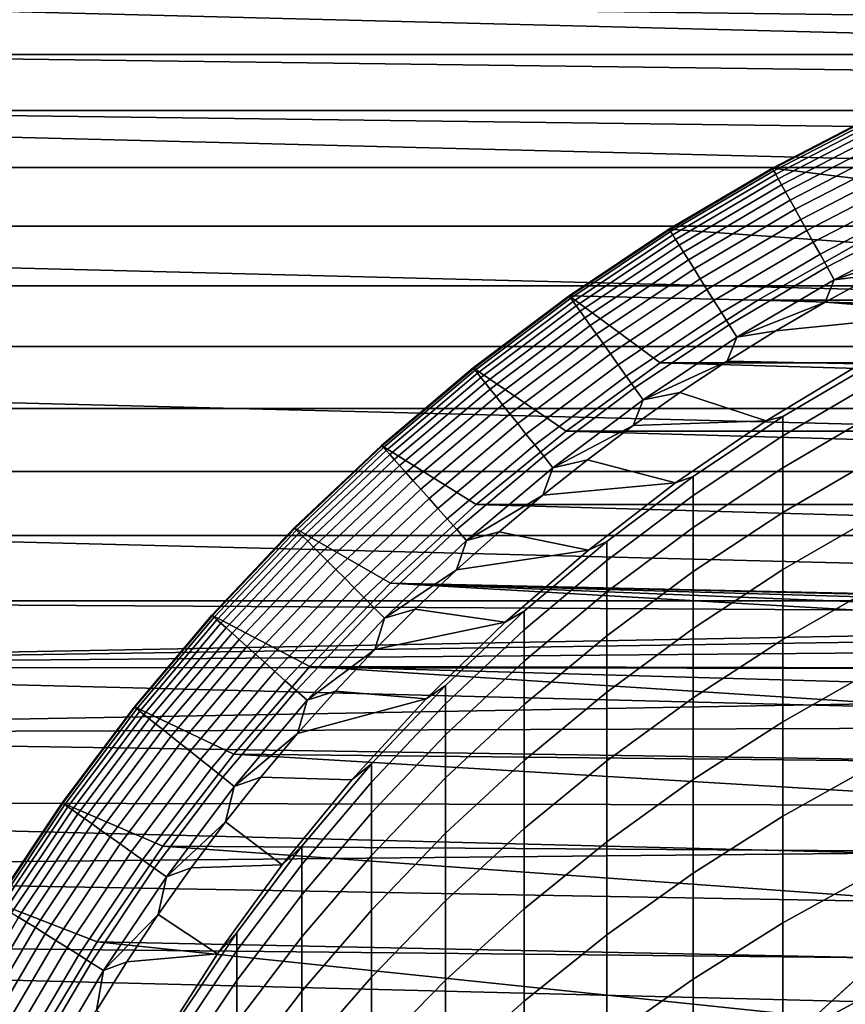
# Model space of a CAD drawing. Header units: metres. Extents: x -22 to 95, y -240 to 22.
# Tile 66 of 180: x -12.53 to -6.74, y 7.27 to 14.17. Entities that reach past the tile are written whole.
import ezdxf

# ---------------------------------------------------------------- set-up
doc = ezdxf.new("R2010")
doc.units = ezdxf.units.M
doc.layers.add('solid_10_151_013_XXX', color=7, linetype='CONTINUOUS')

msp = doc.modelspace()

# ---------------------------------------------------------------- linework, layer by layer
at = {"layer": 'solid_10_151_013_XXX'}
for points in [[(-16.692745, 14.330121), (17.396868, 13.466588), (18.056828, 12.567835), (-17.396868, 13.466588)], [(-16.692745, 14.330121), (16.692745, 14.330121), (17.396868, 13.466588)], [(15.045244, 13.924459, 135), (-14.681967, 14.306983, 135), (-15.045427, 13.924261, 135)], [(15.045244, 13.924459, 135), (14.681778, 14.307177, 135), (-14.681967, 14.306983, 135)], [(15.398867, 13.532361, 135), (-15.045427, 13.924261, 135), (-15.399045, 13.532158, 135)], [(15.398867, 13.532361, 135), (15.045244, 13.924459, 135), (-15.045427, 13.924261, 135)], [(15.742154, 13.131433, 135), (-15.399045, 13.532158, 135), (-15.742327, 13.131226, 135)], [(15.742154, 13.131433, 135), (15.398867, 13.532361, 135), (-15.399045, 13.532158, 135)], [(-17.396868, 13.466588), (18.056828, 12.567835), (18.670359, 11.636906), (-18.056828, 12.567835)], [(-7.255782, 13.128352, 136.199997), (-6.508255, 13.514534, 136.199997), (-6.50832, 13.514494, 135.199997), (-7.25586, 13.128307, 135.199997)], [(-5.91964, 12.962264, 135.199997), (-7.25586, 13.128307, 135.199997), (-6.50832, 13.514494, 135.199997), (-5.169993, 13.27907, 135.199997)], [(-7.253202, 13.12368, 136.303177), (-6.50594, 13.509725, 136.303177), (-6.508255, 13.514534, 136.199997), (-7.255782, 13.128352, 136.199997)], [(-7.245339, 13.109453, 136.406677), (-6.498888, 13.495079, 136.406677), (-6.50594, 13.509725, 136.303177), (-7.253202, 13.12368, 136.303177)], [(-7.23228, 13.085826, 136.507919), (-6.487175, 13.470757, 136.507919), (-6.498888, 13.495079, 136.406677), (-7.245339, 13.109453, 136.406677)], [(-7.21417, 13.053057, 136.605774), (-6.47093, 13.437023, 136.605774), (-6.487175, 13.470757, 136.507919), (-7.23228, 13.085826, 136.507919)], [(-7.191205, 13.011506, 136.699188), (-6.450331, 13.39425, 136.699188), (-6.47093, 13.437023, 136.605774), (-7.21417, 13.053057, 136.605774)], [(-7.163639, 12.961629, 136.787109), (-6.425605, 13.342907, 136.787109), (-6.450331, 13.39425, 136.699188), (-7.191205, 13.011506, 136.699188)], [(-7.131775, 12.903975, 136.868591), (-6.397024, 13.283556, 136.868591), (-6.425605, 13.342907, 136.787109), (-7.163639, 12.961629, 136.787109)], [(-7.095961, 12.839175, 136.942719), (-6.3649, 13.21685, 136.942719), (-6.397024, 13.283556, 136.868591), (-7.131775, 12.903975, 136.868591)], [(-7.056592, 12.767942, 137.008713), (-6.329587, 13.143522, 137.008713), (-6.3649, 13.21685, 136.942719), (-7.095961, 12.839175, 136.942719)], [(15.742154, 13.131433, 135), (-15.742327, 13.131226, 135), (-16.075281, 12.721446, 135), (16.075113, 12.721658, 135)], [(-7.98048, 12.700864, 136.199997), (-7.255782, 13.128352, 136.199997), (-7.25586, 13.128307, 135.199997), (-7.980422, 12.700899, 135.199997)], [(-7.977642, 12.696344, 136.303177), (-7.253202, 13.12368, 136.303177), (-7.255782, 13.128352, 136.199997), (-7.98048, 12.700864, 136.199997)], [(-6.650169, 12.603078, 135.199997), (-7.980422, 12.700899, 135.199997), (-7.25586, 13.128307, 135.199997), (-5.91964, 12.962264, 135.199997)], [(-7.968994, 12.682581, 136.406677), (-7.245339, 13.109453, 136.406677), (-7.253202, 13.12368, 136.303177), (-7.977642, 12.696344, 136.303177)], [(-7.014099, 12.691057, 137.065811), (-6.291471, 13.064375, 137.065811), (-6.329587, 13.143522, 137.008713), (-7.056592, 12.767942, 137.008713)], [(-7.954631, 12.659722, 136.507919), (-7.23228, 13.085826, 136.507919), (-7.245339, 13.109453, 136.406677), (-7.968994, 12.682581, 136.406677)], [(-7.934711, 12.62802, 136.605774), (-7.21417, 13.053057, 136.605774), (-7.23228, 13.085826, 136.507919), (-7.954631, 12.659722, 136.507919)], [(-7.909453, 12.587822, 136.699188), (-7.191205, 13.011506, 136.699188), (-7.21417, 13.053057, 136.605774), (-7.934711, 12.62802, 136.605774)], [(-6.968949, 12.609365, 137.113419), (-6.250973, 12.98028, 137.113419), (-6.291471, 13.064375, 137.065811), (-7.014099, 12.691057, 137.065811)], [(-7.879134, 12.53957, 136.787109), (-7.163639, 12.961629, 136.787109), (-7.191205, 13.011506, 136.699188), (-7.909453, 12.587822, 136.699188)], [(-6.921638, 12.523761, 137.150986), (-6.208536, 12.892159, 137.150986), (-6.250973, 12.98028, 137.113419), (-6.968949, 12.609365, 137.113419)], [(-7.844087, 12.483792, 136.868591), (-7.131775, 12.903975, 136.868591), (-7.163639, 12.961629, 136.787109), (-7.879134, 12.53957, 136.787109)], [(-7.804697, 12.421103, 136.942719), (-7.095961, 12.839175, 136.942719), (-7.131775, 12.903975, 136.868591), (-7.844087, 12.483792, 136.868591)], [(-7.761395, 12.352189, 137.008713), (-7.056592, 12.767942, 137.008713), (-7.095961, 12.839175, 136.942719), (-7.804697, 12.421103, 136.942719)], [(-6.872685, 12.435186, 137.178131), (-6.164626, 12.800979, 137.178131), (-6.208536, 12.892159, 137.150986), (-6.921638, 12.523761, 137.150986)], [(-7.714658, 12.277808, 137.065811), (-7.014099, 12.691057, 137.065811), (-7.056592, 12.767942, 137.008713), (-7.761395, 12.352189, 137.008713)], [(-6.822627, 12.344614, 137.194519), (-6.119726, 12.707741, 137.194519), (-6.164626, 12.800979, 137.178131), (-6.872685, 12.435186, 137.178131)], [(16.075113, 12.721658, 135), (-16.075281, 12.721446, 135), (-16.397478, 12.30336, 135), (16.397316, 12.303576, 135)], [(-8.680068, 12.233414, 136.199997), (-7.98048, 12.700864, 136.199997), (-7.980422, 12.700899, 135.199997), (-8.680174, 12.233327, 135.199997)], [(-7.358618, 12.203005, 135.199997), (-8.680174, 12.233327, 135.199997), (-7.980422, 12.700899, 135.199997), (-6.650169, 12.603078, 135.199997)], [(-8.676981, 12.22906, 136.303177), (-7.977642, 12.696344, 136.303177), (-7.98048, 12.700864, 136.199997), (-8.680068, 12.233414, 136.199997)], [(-6.822627, 12.344614, 137.194519), (-6.179321, 12.562482, 137.199997), (-6.119726, 12.707741, 137.194519)], [(-8.667575, 12.215803, 136.406677), (-7.968994, 12.682581, 136.406677), (-7.977642, 12.696344, 136.303177), (-8.676981, 12.22906, 136.303177)], [(-8.651953, 12.193787, 136.507919), (-7.954631, 12.659722, 136.507919), (-7.968994, 12.682581, 136.406677), (-8.667575, 12.215803, 136.406677)], [(-8.630287, 12.163251, 136.605774), (-7.934711, 12.62802, 136.605774), (-7.954631, 12.659722, 136.507919), (-8.651953, 12.193787, 136.507919)], [(-7.664999, 12.198775, 137.113419), (-6.968949, 12.609365, 137.113419), (-7.014099, 12.691057, 137.065811), (-7.714658, 12.277808, 137.065811)], [(-18.056828, 12.567835), (18.670359, 11.636906), (19.235554, 10.676782), (-18.670359, 11.636906)], [(-8.602815, 12.124533, 136.699188), (-7.909453, 12.587822, 136.699188), (-7.934711, 12.62802, 136.605774), (-8.630287, 12.163251, 136.605774)], [(-8.569838, 12.078056, 136.787109), (-7.879134, 12.53957, 136.787109), (-7.909453, 12.587822, 136.699188), (-8.602815, 12.124533, 136.699188)], [(-7.612962, 12.115959, 137.150986), (-6.921638, 12.523761, 137.150986), (-6.968949, 12.609365, 137.113419), (-7.664999, 12.198775, 137.113419)], [(-6.650169, 12.603078, 136), (-7.358618, 12.203005, 136), (-7.358618, 12.203005, 135.199997), (-6.650169, 12.603078, 135.199997)], [(-7.358618, 12.203005, 136), (-6.650169, 12.603078, 136), (7.358618, 12.203005, 136)], [(-6.822627, 12.344614, 137.194519), (-6.535751, 12.380786, 137.199997), (-6.179321, 12.562482, 137.199997)], [(-8.531718, 12.024332, 136.868591), (-7.844087, 12.483792, 136.868591), (-7.879134, 12.53957, 136.787109), (-8.569838, 12.078056, 136.787109)], [(-7.559119, 12.03027, 137.178131), (-6.872685, 12.435186, 137.178131), (-6.921638, 12.523761, 137.150986), (-7.612962, 12.115959, 137.150986)], [(-8.488875, 11.963949, 136.942719), (-7.804697, 12.421103, 136.942719), (-7.844087, 12.483792, 136.868591), (-8.531718, 12.024332, 136.868591)], [(-7.504062, 11.942646, 137.194519), (-6.822627, 12.344614, 137.194519), (-6.872685, 12.435186, 137.178131), (-7.559119, 12.03027, 137.178131)], [(-5.956465, 12.114887, 137.199997), (-5.255125, 12.435178, 137.199997), (-6.535751, 12.380786, 137.199997), (-6.886695, 12.189069, 137.199997)], [(-8.441777, 11.897573, 137.008713), (-7.761395, 12.352189, 137.008713), (-7.804697, 12.421103, 136.942719), (-8.488875, 11.963949, 136.942719)], [(-8.390944, 11.825929, 137.065811), (-7.714658, 12.277808, 137.065811), (-7.761395, 12.352189, 137.008713), (-8.441777, 11.897573, 137.008713)], [(-6.822627, 12.344614, 137.194519), (-6.886695, 12.189069, 137.199997), (-6.535751, 12.380786, 137.199997)], [(16.397316, 12.303576, 135), (-16.397478, 12.30336, 135), (-16.708883, 11.876998, 135), (16.708727, 11.877218, 135)], [(-7.504062, 11.942646, 137.194519), (-6.886695, 12.189069, 137.199997), (-6.822627, 12.344614, 137.194519)], [(-9.352345, 11.727473, 136.199997), (-8.680068, 12.233414, 136.199997), (-8.680174, 12.233327, 135.199997), (-9.352337, 11.727485, 135.199997)], [(-9.34902, 11.7233, 136.303177), (-8.676981, 12.22906, 136.303177), (-8.680068, 12.233414, 136.199997), (-9.352345, 11.727473, 136.199997)], [(-8.701759, 11.284587, 135.199997), (-9.352337, 11.727485, 135.199997), (-8.680174, 12.233327, 135.199997), (-8.043358, 11.762934, 135.199997)], [(-9.338884, 11.710591, 136.406677), (-8.667575, 12.215803, 136.406677), (-8.676981, 12.22906, 136.303177), (-9.34902, 11.7233, 136.303177)], [(-9.322053, 11.689485, 136.507919), (-8.651953, 12.193787, 136.507919), (-8.667575, 12.215803, 136.406677), (-9.338884, 11.710591, 136.406677)], [(-7.358618, 12.203005, 135.199997), (-8.043358, 11.762934, 135.199997), (-8.680174, 12.233327, 135.199997)], [(-8.336931, 11.749804, 137.113419), (-7.664999, 12.198775, 137.113419), (-7.714658, 12.277808, 137.065811), (-8.390944, 11.825929, 137.065811)], [(-9.298709, 11.660212, 136.605774), (-8.630287, 12.163251, 136.605774), (-8.651953, 12.193787, 136.507919), (-9.322053, 11.689485, 136.507919)], [(-9.269109, 11.623095, 136.699188), (-8.602815, 12.124533, 136.699188), (-8.630287, 12.163251, 136.605774), (-9.298709, 11.660212, 136.605774)], [(-8.280333, 11.670036, 137.150986), (-7.612962, 12.115959, 137.150986), (-7.664999, 12.198775, 137.113419), (-8.336931, 11.749804, 137.113419)], [(-7.358618, 12.203005, 136), (-8.043358, 11.762934, 136), (-8.043358, 11.762934, 135.199997), (-7.358618, 12.203005, 135.199997)], [(-8.043358, 11.762934, 136), (-7.358618, 12.203005, 136), (8.043358, 11.762934, 136)], [(-7.504062, 11.942646, 137.194519), (-7.232159, 11.987318, 137.199997), (-6.886695, 12.189069, 137.199997)], [(-7.358618, 12.203005, 136), (7.358618, 12.203005, 136), (8.043358, 11.762934, 136)], [(-5.956465, 12.114887, 137.199997), (-6.886695, 12.189069, 137.199997), (-7.232159, 11.987318, 137.199997)], [(-9.233578, 11.578541, 136.787109), (-8.569838, 12.078056, 136.787109), (-8.602815, 12.124533, 136.699188), (-9.269109, 11.623095, 136.699188)], [(-9.192506, 11.527039, 136.868591), (-8.531718, 12.024332, 136.868591), (-8.569838, 12.078056, 136.787109), (-9.233578, 11.578541, 136.787109)], [(-8.22177, 11.587501, 137.178131), (-7.559119, 12.03027, 137.178131), (-7.612962, 12.115959, 137.150986), (-8.280333, 11.670036, 137.150986)], [(-6.638391, 11.755073, 137.199997), (-5.956465, 12.114887, 137.199997), (-7.232159, 11.987318, 137.199997), (-7.571589, 11.775867, 137.199997)], [(-9.146344, 11.469153, 136.942719), (-8.488875, 11.963949, 136.942719), (-8.531718, 12.024332, 136.868591), (-9.192506, 11.527039, 136.868591)], [(-8.161886, 11.503101, 137.194519), (-7.504062, 11.942646, 137.194519), (-7.559119, 12.03027, 137.178131), (-8.22177, 11.587501, 137.178131)], [(-9.095599, 11.40552, 137.008713), (-8.441777, 11.897573, 137.008713), (-8.488875, 11.963949, 136.942719), (-9.146344, 11.469153, 136.942719)], [(-8.161886, 11.503101, 137.194519), (-7.571589, 11.775867, 137.199997), (-7.504062, 11.942646, 137.194519)], [(-7.504062, 11.942646, 137.194519), (-7.571589, 11.775867, 137.199997), (-7.232159, 11.987318, 137.199997)], [(16.708727, 11.877218, 135), (-16.708883, 11.876998, 135), (-17.009142, 11.442861, 135), (17.008991, 11.443085, 135)], [(-9.040829, 11.33684, 137.065811), (-8.390944, 11.825929, 137.065811), (-8.441777, 11.897573, 137.008713), (-9.095599, 11.40552, 137.008713)], [(-8.982633, 11.263865, 137.113419), (-8.336931, 11.749804, 137.113419), (-8.390944, 11.825929, 137.065811), (-9.040829, 11.33684, 137.065811)], [(-8.92165, 11.187396, 137.150986), (-8.280333, 11.670036, 137.150986), (-8.336931, 11.749804, 137.113419), (-8.982633, 11.263865, 137.113419)], [(-8.043358, 11.762934, 136), (-8.701759, 11.284587, 136), (-8.701759, 11.284587, 135.199997), (-8.043358, 11.762934, 135.199997)], [(-8.701759, 11.284587, 136), (-8.043358, 11.762934, 136), (8.701759, 11.284587, 136)], [(-8.161886, 11.503101, 137.194519), (-7.904957, 11.55472, 137.199997), (-7.571589, 11.775867, 137.199997)], [(-8.043358, 11.762934, 136), (8.043358, 11.762934, 136), (8.701759, 11.284587, 136)], [(-7.298664, 11.356913, 137.199997), (-6.638391, 11.755073, 137.199997), (-7.571589, 11.775867, 137.199997), (-7.904957, 11.55472, 137.199997)], [(-7.298651, 11.356923, 242.199997), (-6.638394, 11.755072, 242.199997), (-6.638391, 11.755073, 137.199997), (-7.298664, 11.356913, 137.199997)], [(-6.530205, 11.770457, 244.462326), (-6.638394, 11.755072, 242.199997), (-7.298651, 11.356923, 242.199997), (-7.182433, 11.386023, 244.447006)], [(-7.182433, 11.251652, 246.692688), (-6.530205, 11.63517, 246.723312), (-6.530205, 11.770457, 244.462326), (-7.182433, 11.386023, 244.447006)], [(-9.995197, 11.184634, 136.199997), (-9.352345, 11.727473, 136.199997), (-9.352337, 11.727485, 135.199997), (-9.995138, 11.184675, 135.199997)], [(-9.991643, 11.180654, 136.303177), (-9.34902, 11.7233, 136.303177), (-9.352345, 11.727473, 136.199997), (-9.995197, 11.184634, 136.199997)], [(-9.331698, 10.769484, 135.199997), (-9.995138, 11.184675, 135.199997), (-9.352337, 11.727485, 135.199997), (-8.701759, 11.284587, 135.199997)], [(-9.980811, 11.168532, 136.406677), (-9.338884, 11.710591, 136.406677), (-9.34902, 11.7233, 136.303177), (-9.991643, 11.180654, 136.303177)], [(-9.962822, 11.148403, 136.507919), (-9.322053, 11.689485, 136.507919), (-9.338884, 11.710591, 136.406677), (-9.980811, 11.168532, 136.406677)], [(-9.937874, 11.120485, 136.605774), (-9.298709, 11.660212, 136.605774), (-9.322053, 11.689485, 136.507919), (-9.962822, 11.148403, 136.507919)], [(-8.858552, 11.108273, 137.178131), (-8.22177, 11.587501, 137.178131), (-8.280333, 11.670036, 137.150986), (-8.92165, 11.187396, 137.150986)], [(-18.670359, 11.636906), (19.235554, 10.676782), (19.751564, 9.68892), (-19.235554, 10.676782)], [(-9.906239, 11.085087, 136.699188), (-9.269109, 11.623095, 136.699188), (-9.298709, 11.660212, 136.605774), (-9.937874, 11.120485, 136.605774)], [(-9.868266, 11.042595, 136.787109), (-9.233578, 11.578541, 136.787109), (-9.269109, 11.623095, 136.699188), (-9.906239, 11.085087, 136.699188)], [(-7.182433, 11.027879, 248.931229), (-6.530205, 11.409871, 248.977112), (-6.530205, 11.63517, 246.723312), (-7.182433, 11.251652, 246.692688)], [(-9.82437, 10.993476, 136.868591), (-9.192506, 11.527039, 136.868591), (-9.233578, 11.578541, 136.787109), (-9.868266, 11.042595, 136.787109)], [(-9.775036, 10.938271, 136.942719), (-9.146344, 11.469153, 136.942719), (-9.192506, 11.527039, 136.868591), (-9.82437, 10.993476, 136.868591)], [(-8.794029, 11.027365, 137.194519), (-8.161886, 11.503101, 137.194519), (-8.22177, 11.587501, 137.178131), (-8.858552, 11.108273, 137.178131)], [(-7.298664, 11.356913, 137.199997), (-7.904957, 11.55472, 137.199997), (-8.23177, 11.32422, 137.199997)], [(-8.161886, 11.503101, 137.194519), (-8.23177, 11.32422, 137.199997), (-7.904957, 11.55472, 137.199997)], [(-9.720803, 10.877584, 137.008713), (-9.095599, 11.40552, 137.008713), (-9.146344, 11.469153, 136.942719), (-9.775036, 10.938271, 136.942719)], [(-8.794029, 11.027365, 137.194519), (-8.23177, 11.32422, 137.199997), (-8.161886, 11.503101, 137.194519)], [(17.008991, 11.443085, 135), (-17.009142, 11.442861, 135), (-17.29817, 11.001054, 135), (17.298023, 11.001282, 135)], [(-9.662267, 10.812082, 137.065811), (-9.040829, 11.33684, 137.065811), (-9.095599, 11.40552, 137.008713), (-9.720803, 10.877584, 137.008713)], [(-7.182433, 11.386023, 244.447006), (-7.298651, 11.356923, 242.199997), (-7.935101, 10.921729, 242.199997), (-7.812062, 10.965652, 244.430252)], [(-7.812062, 10.832282, 246.659195), (-7.182433, 11.251652, 246.692688), (-7.182433, 11.386023, 244.447006), (-7.812062, 10.965652, 244.430252)], [(-7.182433, 10.715057, 251.159073), (-6.530205, 11.094917, 251.220154), (-6.530205, 11.409871, 248.977112), (-7.182433, 11.027879, 248.931229)], [(-9.600071, 10.742484, 137.113419), (-8.982633, 11.263865, 137.113419), (-9.040829, 11.33684, 137.065811), (-9.662267, 10.812082, 137.065811)], [(-8.794029, 11.027365, 137.194519), (-8.551955, 11.084402, 137.199997), (-8.23177, 11.32422, 137.199997)], [(-7.935121, 10.921714, 137.199997), (-7.298664, 11.356913, 137.199997), (-8.23177, 11.32422, 137.199997), (-8.551955, 11.084402, 137.199997)], [(-7.935101, 10.921729, 242.199997), (-7.298651, 11.356923, 242.199997), (-7.298664, 11.356913, 137.199997), (-7.935121, 10.921714, 137.199997)], [(-9.534897, 10.669555, 137.150986), (-8.92165, 11.187396, 137.150986), (-8.982633, 11.263865, 137.113419), (-9.600071, 10.742484, 137.113419)], [(-8.701759, 11.284587, 136), (-9.331698, 10.769484, 136), (-9.331698, 10.769484, 135.199997), (-8.701759, 11.284587, 135.199997)], [(-9.331698, 10.769484, 136), (-8.701759, 11.284587, 136), (9.331698, 10.769484, 136)], [(-8.701759, 11.284587, 136), (8.701759, 11.284587, 136), (9.331698, 10.769484, 136)], [(-7.812062, 10.610177, 248.881042), (-7.182433, 11.027879, 248.931229), (-7.182433, 11.251652, 246.692688), (-7.812062, 10.832282, 246.659195)], [(-10.6066, 10.606604, 136.199997), (-9.995197, 11.184634, 136.199997), (-9.995138, 11.184675, 135.199997), (-10.606675, 10.606522, 135.199997)], [(-9.931424, 10.219055, 135.199997), (-10.606675, 10.606522, 135.199997), (-9.995138, 11.184675, 135.199997), (-9.331698, 10.769484, 135.199997)], [(-10.602828, 10.602828, 136.303177), (-9.991643, 11.180654, 136.303177), (-9.995197, 11.184634, 136.199997), (-10.6066, 10.606604, 136.199997)], [(-10.591334, 10.591334, 136.406677), (-9.980811, 11.168532, 136.406677), (-9.991643, 11.180654, 136.303177), (-10.602828, 10.602828, 136.303177)], [(-9.467462, 10.594094, 137.178131), (-8.858552, 11.108273, 137.178131), (-8.92165, 11.187396, 137.150986), (-9.534897, 10.669555, 137.150986)], [(-10.572245, 10.572245, 136.507919), (-9.962822, 11.148403, 136.507919), (-9.980811, 11.168532, 136.406677), (-10.591334, 10.591334, 136.406677)], [(-10.54577, 10.54577, 136.605774), (-9.937874, 11.120485, 136.605774), (-9.962822, 11.148403, 136.507919), (-10.572245, 10.572245, 136.507919)], [(-10.5122, 10.5122, 136.699188), (-9.906239, 11.085087, 136.699188), (-9.937874, 11.120485, 136.605774), (-10.54577, 10.54577, 136.605774)], [(-10.471905, 10.471905, 136.787109), (-9.868266, 11.042595, 136.787109), (-9.906239, 11.085087, 136.699188), (-10.5122, 10.5122, 136.699188)], [(-10.425324, 10.425324, 136.868591), (-9.82437, 10.993476, 136.868591), (-9.868266, 11.042595, 136.787109), (-10.471905, 10.471905, 136.787109)], [(-9.398504, 10.516932, 137.194519), (-8.794029, 11.027365, 137.194519), (-8.858552, 11.108273, 137.178131), (-9.467462, 10.594094, 137.178131)], [(-7.935121, 10.921714, 137.199997), (-8.551955, 11.084402, 137.199997), (-8.865088, 10.8356, 137.199997)], [(-8.794029, 11.027365, 137.194519), (-8.865088, 10.8356, 137.199997), (-8.551955, 11.084402, 137.199997)], [(-7.182433, 10.313687, 253.372665), (-6.530205, 10.69081, 253.448853), (-6.530205, 11.094917, 251.220154), (-7.182433, 10.715057, 251.159073)], [(17.298023, 11.001282, 135), (-17.29817, 11.001054, 135), (-17.575699, 10.552005, 135), (17.575558, 10.552238, 135)], [(-10.372972, 10.372972, 136.942719), (-9.775036, 10.938271, 136.942719), (-9.82437, 10.993476, 136.868591), (-10.425324, 10.425324, 136.868591)], [(-9.398504, 10.516932, 137.194519), (-8.865088, 10.8356, 137.199997), (-8.794029, 11.027365, 137.194519)], [(-7.812062, 10.299688, 251.09227), (-7.182433, 10.715057, 251.159073), (-7.182433, 11.027879, 248.931229), (-7.812062, 10.610177, 248.881042)], [(-10.315421, 10.315421, 137.008713), (-9.720803, 10.877584, 137.008713), (-9.775036, 10.938271, 136.942719), (-10.372972, 10.372972, 136.942719)], [(-8.545674, 10.450906, 137.199997), (-7.935121, 10.921714, 137.199997), (-8.865088, 10.8356, 137.199997), (-9.171044, 10.577894, 137.199997)], [(-8.545669, 10.450912, 242.199997), (-7.935101, 10.921729, 242.199997), (-7.935121, 10.921714, 137.199997), (-8.545674, 10.450906, 137.199997)], [(-7.812062, 10.965652, 244.430252), (-7.935101, 10.921729, 242.199997), (-8.545669, 10.450912, 242.199997), (-8.417112, 10.510666, 244.412125)], [(-8.417112, 10.378381, 246.62294), (-7.812062, 10.832282, 246.659195), (-7.812062, 10.965652, 244.430252), (-8.417112, 10.510666, 244.412125)], [(-10.253304, 10.253304, 137.065811), (-9.662267, 10.812082, 137.065811), (-9.720803, 10.877584, 137.008713), (-10.315421, 10.315421, 137.008713)], [(-9.398504, 10.516932, 137.194519), (-9.171044, 10.577894, 137.199997), (-8.865088, 10.8356, 137.199997)], [(-10.187304, 10.187304, 137.113419), (-9.600071, 10.742484, 137.113419), (-9.662267, 10.812082, 137.065811), (-10.253304, 10.253304, 137.065811)], [(-9.331698, 10.769484, 136), (-9.931424, 10.219055, 136), (-9.931424, 10.219055, 135.199997), (-9.331698, 10.769484, 135.199997)], [(-9.331698, 10.769484, 136), (9.931424, 10.219055, 136), (0.308113, 9.995252, 136), (-9.931424, 10.219055, 136)], [(-9.331698, 10.769484, 136), (9.331698, 10.769484, 136), (9.931424, 10.219055, 136)], [(-8.417112, 10.158081, 248.826721), (-7.812062, 10.610177, 248.881042), (-7.812062, 10.832282, 246.659195), (-8.417112, 10.378381, 246.62294)], [(-10.118144, 10.118144, 137.150986), (-9.534897, 10.669555, 137.150986), (-9.600071, 10.742484, 137.113419), (-10.187304, 10.187304, 137.113419)], [(-7.812062, 9.90131, 253.289383), (-7.182433, 10.313687, 253.372665), (-7.182433, 10.715057, 251.159073), (-7.812062, 10.299688, 251.09227)], [(-19.235554, 10.676782), (19.751564, 9.68892), (20.217182, 8.675555), (-19.751564, 9.68892)], [(-10.046583, 10.046583, 137.178131), (-9.467462, 10.594094, 137.178131), (-9.534897, 10.669555, 137.150986), (-10.118144, 10.118144, 137.150986)], [(-7.182433, 9.824404, 255.568512), (-6.530205, 10.198192, 255.659668), (-6.530205, 10.69081, 253.448853), (-7.182433, 10.313687, 253.372665)], [(-11.18463, 9.9952, 136.199997), (-10.6066, 10.606604, 136.199997), (-10.606675, 10.606522, 135.199997), (-11.184604, 9.995232, 135.199997)], [(-11.180654, 9.991643, 136.303177), (-10.602828, 10.602828, 136.303177), (-10.6066, 10.606604, 136.199997), (-11.18463, 9.9952, 136.199997)], [(-10.498561, 9.635496, 135.199997), (-11.184604, 9.995232, 135.199997), (-10.606675, 10.606522, 135.199997), (-9.931424, 10.219055, 135.199997)], [(-11.168532, 9.980811, 136.406677), (-10.591334, 10.591334, 136.406677), (-10.602828, 10.602828, 136.303177), (-11.180654, 9.991643, 136.303177)], [(-11.148403, 9.962822, 136.507919), (-10.572245, 10.572245, 136.507919), (-10.591334, 10.591334, 136.406677), (-11.168532, 9.980811, 136.406677)], [(-11.120485, 9.937874, 136.605774), (-10.54577, 10.54577, 136.605774), (-10.572245, 10.572245, 136.507919), (-11.148403, 9.962822, 136.507919)], [(-9.973408, 9.973408, 137.194519), (-9.398504, 10.516932, 137.194519), (-9.467462, 10.594094, 137.178131), (-10.046583, 10.046583, 137.178131)], [(-8.545674, 10.450906, 137.199997), (-9.171044, 10.577894, 137.199997), (-9.469474, 10.311599, 137.199997)], [(-9.398504, 10.516932, 137.194519), (-9.469474, 10.311599, 137.199997), (-9.171044, 10.577894, 137.199997)], [(-8.417112, 9.850117, 251.019989), (-7.812062, 10.299688, 251.09227), (-7.812062, 10.610177, 248.881042), (-8.417112, 10.158081, 248.826721)], [(17.575558, 10.552238, 135), (-17.575699, 10.552005, 135), (-17.841579, 10.095932, 135), (17.841446, 10.096171, 135)], [(-11.085087, 9.906239, 136.699188), (-10.5122, 10.5122, 136.699188), (-10.54577, 10.54577, 136.605774), (-11.120485, 9.937874, 136.605774)], [(-11.042595, 9.868266, 136.787109), (-10.471905, 10.471905, 136.787109), (-10.5122, 10.5122, 136.699188), (-11.085087, 9.906239, 136.699188)], [(-9.973408, 9.973408, 137.194519), (-9.469474, 10.311599, 137.199997), (-9.398504, 10.516932, 137.194519)], [(-8.417112, 10.510666, 244.412125), (-8.545669, 10.450912, 242.199997), (-9.128361, 9.946006, 242.199997), (-8.995679, 10.022497, 244.39267)], [(-8.995679, 9.891376, 246.584045), (-8.417112, 10.378381, 246.62294), (-8.417112, 10.510666, 244.412125), (-8.995679, 10.022497, 244.39267)], [(-10.993476, 9.82437, 136.868591), (-10.425324, 10.425324, 136.868591), (-10.471905, 10.471905, 136.787109), (-11.042595, 9.868266, 136.787109)], [(-10.938271, 9.775036, 136.942719), (-10.372972, 10.372972, 136.942719), (-10.425324, 10.425324, 136.868591), (-10.993476, 9.82437, 136.868591)], [(-9.128345, 9.94602, 137.199997), (-8.545674, 10.450906, 137.199997), (-9.469474, 10.311599, 137.199997), (-9.760194, 10.036857, 137.199997)], [(-9.128361, 9.946006, 242.199997), (-8.545669, 10.450912, 242.199997), (-8.545674, 10.450906, 137.199997), (-9.128345, 9.94602, 137.199997)], [(-10.877584, 9.720803, 137.008713), (-10.315421, 10.315421, 137.008713), (-10.372972, 10.372972, 136.942719), (-10.938271, 9.775036, 136.942719)], [(-8.995679, 9.673014, 248.768448), (-8.417112, 10.158081, 248.826721), (-8.417112, 10.378381, 246.62294), (-8.995679, 9.891376, 246.584045)], [(-10.812082, 9.662267, 137.065811), (-10.253304, 10.253304, 137.065811), (-10.315421, 10.315421, 137.008713), (-10.877584, 9.720803, 137.008713)], [(-9.973408, 9.973408, 137.194519), (-9.760194, 10.036857, 137.199997), (-9.469474, 10.311599, 137.199997)], [(-8.417112, 9.454977, 253.199219), (-7.812062, 9.90131, 253.289383), (-7.812062, 10.299688, 251.09227), (-8.417112, 9.850117, 251.019989)], [(-7.812062, 9.415675, 255.468857), (-7.182433, 9.824404, 255.568512), (-7.182433, 10.313687, 253.372665), (-7.812062, 9.90131, 253.289383)], [(-10.742484, 9.600071, 137.113419), (-10.187304, 10.187304, 137.113419), (-10.253304, 10.253304, 137.065811), (-10.812082, 9.662267, 137.065811)], [(-9.931424, 10.219055, 136), (-10.498561, 9.635496, 136), (-10.498561, 9.635496, 135.199997), (-9.931424, 10.219055, 135.199997)], [(-9.931424, 10.219055, 136), (-2.139528, 9.768437, 136), (-2.736527, 9.618288, 136), (-10.498561, 9.635496, 136)], [(-9.931424, 10.219055, 136), (0.308113, 9.995252, 136), (-0.308113, 9.995252, 136)], [(-9.931424, 10.219055, 136), (-0.308113, 9.995252, 136), (-0.922595, 9.957351, 136)], [(-9.931424, 10.219055, 136), (-0.922595, 9.957351, 136), (-1.533905, 9.881657, 136)], [(-9.931424, 10.219055, 136), (-1.533905, 9.881657, 136), (-2.139528, 9.768437, 136)], [(-10.669555, 9.534897, 137.150986), (-10.118144, 10.118144, 137.150986), (-10.187304, 10.187304, 137.113419), (-10.742484, 9.600071, 137.113419)], [(-8.995679, 9.367758, 250.942413), (-8.417112, 9.850117, 251.019989), (-8.417112, 10.158081, 248.826721), (-8.995679, 9.673014, 248.768448)], [(-7.182433, 9.247987, 257.743103), (-6.530205, 9.617845, 257.849091), (-6.530205, 10.198192, 255.659668), (-7.182433, 9.824404, 255.568512)], [(-0.922705, 9.957339, 135), (-0.307959, 9.995257, 135), (-17.841579, 10.095932, 135), (-18.095642, 9.633159, 135)], [(-0.307959, 9.995257, 135), (17.841446, 10.096171, 135), (-17.841579, 10.095932, 135)], [(-10.594094, 9.467462, 137.178131), (-10.046583, 10.046583, 137.178131), (-10.118144, 10.118144, 137.150986), (-10.669555, 9.534897, 137.150986)], [(-10.516932, 9.398504, 137.194519), (-9.973408, 9.973408, 137.194519), (-10.046583, 10.046583, 137.178131), (-10.594094, 9.467462, 137.178131)], [(-9.128345, 9.94602, 137.199997), (-9.760194, 10.036857, 137.199997), (-10.04294, 9.753941, 137.199997)], [(-9.973408, 9.973408, 137.194519), (-10.04294, 9.753941, 137.199997), (-9.760194, 10.036857, 137.199997)], [(-8.995679, 10.022497, 244.39267), (-9.128361, 9.946006, 242.199997), (-9.681279, 9.408657, 242.199997), (-9.545941, 9.502682, 244.371948)], [(-9.545941, 9.3728, 246.542633), (-8.995679, 9.891376, 246.584045), (-8.995679, 10.022497, 244.39267), (-9.545941, 9.502682, 244.371948)], [(-1.533947, 9.881649, 135), (-0.922705, 9.957339, 135), (-18.095642, 9.633159, 135)], [(-11.72747, 9.352349, 136.199997), (-11.18463, 9.9952, 136.199997), (-11.184604, 9.995232, 135.199997), (-11.727445, 9.352365, 135.199997)], [(-11.7233, 9.34902, 136.303177), (-11.180654, 9.991643, 136.303177), (-11.18463, 9.9952, 136.199997), (-11.72747, 9.352349, 136.199997)], [(-11.031456, 9.020486, 135.199997), (-11.727445, 9.352365, 135.199997), (-11.184604, 9.995232, 135.199997), (-10.498561, 9.635496, 135.199997)], [(-11.710591, 9.338884, 136.406677), (-11.168532, 9.980811, 136.406677), (-11.180654, 9.991643, 136.303177), (-11.7233, 9.34902, 136.303177)], [(-11.689485, 9.322053, 136.507919), (-11.148403, 9.962822, 136.507919), (-11.168532, 9.980811, 136.406677), (-11.710591, 9.338884, 136.406677)], [(-11.660212, 9.298709, 136.605774), (-11.120485, 9.937874, 136.605774), (-11.148403, 9.962822, 136.507919), (-11.689485, 9.322053, 136.507919)], [(-11.623095, 9.269109, 136.699188), (-11.085087, 9.906239, 136.699188), (-11.120485, 9.937874, 136.605774), (-11.660212, 9.298709, 136.605774)], [(-10.516932, 9.398504, 137.194519), (-10.04294, 9.753941, 137.199997), (-9.973408, 9.973408, 137.194519)], [(-9.681262, 9.408672, 137.199997), (-9.128345, 9.94602, 137.199997), (-10.04294, 9.753941, 137.199997), (-10.317465, 9.463077, 137.199997)], [(-9.681279, 9.408657, 242.199997), (-9.128361, 9.946006, 242.199997), (-9.128345, 9.94602, 137.199997), (-9.681262, 9.408672, 137.199997)], [(-2.139368, 9.768475, 135), (-1.533947, 9.881649, 135), (-18.095642, 9.633159, 135)], [(-11.578541, 9.233578, 136.787109), (-11.042595, 9.868266, 136.787109), (-11.085087, 9.906239, 136.699188), (-11.623095, 9.269109, 136.699188)], [(-11.527039, 9.192506, 136.868591), (-10.993476, 9.82437, 136.868591), (-11.042595, 9.868266, 136.787109), (-11.578541, 9.233578, 136.787109)], [(-9.545941, 9.156501, 248.70639), (-8.995679, 9.673014, 248.768448), (-8.995679, 9.891376, 246.584045), (-9.545941, 9.3728, 246.542633)], [(-8.417112, 8.97329, 255.360977), (-7.812062, 9.415675, 255.468857), (-7.812062, 9.90131, 253.289383), (-8.417112, 9.454977, 253.199219)], [(-11.469153, 9.146344, 136.942719), (-10.938271, 9.775036, 136.942719), (-10.993476, 9.82437, 136.868591), (-11.527039, 9.192506, 136.868591)], [(-8.995679, 8.976093, 253.102493), (-8.417112, 9.454977, 253.199219), (-8.417112, 9.850117, 251.019989), (-8.995679, 9.367758, 250.942413)], [(-7.812062, 8.843555, 257.627228), (-7.182433, 9.247987, 257.743103), (-7.182433, 9.824404, 255.568512), (-7.812062, 9.415675, 255.468857)], [(-2.736669, 9.618244, 135), (-2.139368, 9.768475, 135), (-18.095642, 9.633159, 135)], [(-11.40552, 9.095599, 137.008713), (-10.877584, 9.720803, 137.008713), (-10.938271, 9.775036, 136.942719), (-11.469153, 9.146344, 136.942719)], [(-10.516932, 9.398504, 137.194519), (-10.317465, 9.463077, 137.199997), (-10.04294, 9.753941, 137.199997)], [(-19.751564, 9.68892), (20.217182, 8.675555), (20.630594, 7.640606), (-20.217182, 8.675555)], [(-11.33684, 9.040829, 137.065811), (-10.812082, 9.662267, 137.065811), (-10.877584, 9.720803, 137.008713), (-11.40552, 9.095599, 137.008713)], [(-11.263865, 8.982633, 137.113419), (-10.742484, 9.600071, 137.113419), (-10.812082, 9.662267, 137.065811), (-11.33684, 9.040829, 137.065811)], [(-9.545941, 8.854128, 250.859833), (-8.995679, 9.367758, 250.942413), (-8.995679, 9.673014, 248.768448), (-9.545941, 9.156501, 248.70639)], [(-3.323587, 9.431529, 135), (-2.736669, 9.618244, 135), (-18.095642, 9.633159, 135), (-18.337671, 9.164041, 135)], [(-11.187396, 8.92165, 137.150986), (-10.669555, 9.534897, 137.150986), (-10.742484, 9.600071, 137.113419), (-11.263865, 8.982633, 137.113419)], [(-10.498561, 9.635496, 136), (-11.031456, 9.020486, 136), (-11.031456, 9.020486, 135.199997), (-10.498561, 9.635496, 135.199997)], [(-10.498561, 9.635496, 136), (-3.897902, 9.209037, 136), (-4.457331, 8.951658, 136), (-11.031456, 9.020486, 136)], [(-10.498561, 9.635496, 136), (-2.736527, 9.618288, 136), (-3.323653, 9.431501, 136)], [(-10.498561, 9.635496, 136), (-3.323653, 9.431501, 136), (-3.897902, 9.209037, 136)], [(-7.182433, 8.585351, 259.893005), (-6.530205, 8.95069, 260.013641), (-6.530205, 9.617845, 257.849091), (-7.182433, 9.247987, 257.743103)], [(-11.108273, 8.858552, 137.178131), (-10.594094, 9.467462, 137.178131), (-10.669555, 9.534897, 137.150986), (-11.187396, 8.92165, 137.150986)], [(-11.027365, 8.794029, 137.194519), (-10.516932, 9.398504, 137.194519), (-10.594094, 9.467462, 137.178131), (-11.108273, 8.858552, 137.178131)], [(-9.681262, 9.408672, 137.199997), (-10.317465, 9.463077, 137.199997), (-10.583595, 9.16447, 137.199997)], [(-10.516932, 9.398504, 137.194519), (-10.583595, 9.16447, 137.199997), (-10.317465, 9.463077, 137.199997)], [(-9.545941, 9.502682, 244.371948), (-9.681279, 9.408657, 242.199997), (-10.20262, 8.84062, 242.199997), (-10.066169, 8.952856, 244.350037)], [(-10.066169, 8.824284, 246.49881), (-9.545941, 9.3728, 246.542633), (-9.545941, 9.502682, 244.371948), (-10.066169, 8.952856, 244.350037)], [(-8.995679, 8.498642, 255.245239), (-8.417112, 8.97329, 255.360977), (-8.417112, 9.454977, 253.199219), (-8.995679, 8.976093, 253.102493)], [(-3.897896, 9.209037, 135), (-3.323587, 9.431529, 135), (-18.337671, 9.164041, 135)], [(-11.027365, 8.794029, 137.194519), (-10.583595, 9.16447, 137.199997), (-10.516932, 9.398504, 137.194519)], [(-10.202614, 8.840623, 137.199997), (-9.681262, 9.408672, 137.199997), (-10.583595, 9.16447, 137.199997), (-10.841042, 8.858427, 137.199997)], [(-10.20262, 8.84062, 242.199997), (-9.681279, 9.408657, 242.199997), (-9.681262, 9.408672, 137.199997), (-10.202614, 8.840623, 137.199997)], [(-8.417112, 8.405822, 257.501831), (-7.812062, 8.843555, 257.627228), (-7.812062, 9.415675, 255.468857), (-8.417112, 8.97329, 255.360977)], [(-12.233411, 8.680072, 136.199997), (-11.72747, 9.352349, 136.199997), (-11.727445, 9.352365, 135.199997), (-12.233445, 8.680029, 135.199997)], [(-11.528524, 8.375896, 135.199997), (-12.233445, 8.680029, 135.199997), (-11.727445, 9.352365, 135.199997), (-11.031456, 9.020486, 135.199997)], [(-12.22906, 8.676981, 136.303177), (-11.7233, 9.34902, 136.303177), (-11.72747, 9.352349, 136.199997), (-12.233411, 8.680072, 136.199997)], [(-12.215803, 8.667575, 136.406677), (-11.710591, 9.338884, 136.406677), (-11.7233, 9.34902, 136.303177), (-12.22906, 8.676981, 136.303177)], [(-12.193787, 8.651953, 136.507919), (-11.689485, 9.322053, 136.507919), (-11.710591, 9.338884, 136.406677), (-12.215803, 8.667575, 136.406677)], [(-12.163251, 8.630287, 136.605774), (-11.660212, 9.298709, 136.605774), (-11.689485, 9.322053, 136.507919), (-12.193787, 8.651953, 136.507919)], [(-10.066169, 8.610167, 248.640762), (-9.545941, 9.156501, 248.70639), (-9.545941, 9.3728, 246.542633), (-10.066169, 8.824284, 246.49881)], [(-9.545941, 8.466164, 252.999496), (-8.995679, 8.976093, 253.102493), (-8.995679, 9.367758, 250.942413), (-9.545941, 8.854128, 250.859833)], [(-12.124533, 8.602815, 136.699188), (-11.623095, 9.269109, 136.699188), (-11.660212, 9.298709, 136.605774), (-12.163251, 8.630287, 136.605774)], [(-12.078056, 8.569838, 136.787109), (-11.578541, 9.233578, 136.787109), (-11.623095, 9.269109, 136.699188), (-12.124533, 8.602815, 136.699188)], [(-7.812062, 8.18586, 259.761108), (-7.182433, 8.585351, 259.893005), (-7.182433, 9.247987, 257.743103), (-7.812062, 8.843555, 257.627228)], [(-4.457416, 8.951613, 135), (-3.897896, 9.209037, 135), (-18.337671, 9.164041, 135)], [(-12.024332, 8.531718, 136.868591), (-11.527039, 9.192506, 136.868591), (-11.578541, 9.233578, 136.787109), (-12.078056, 8.569838, 136.787109)], [(-11.963949, 8.488875, 136.942719), (-11.469153, 9.146344, 136.942719), (-11.527039, 9.192506, 136.868591), (-12.024332, 8.531718, 136.868591)], [(-5.000027, 8.660235, 135), (-4.457416, 8.951613, 135), (-18.337671, 9.164041, 135), (-18.567581, 8.68878, 135)], [(-11.897573, 8.441777, 137.008713), (-11.40552, 9.095599, 137.008713), (-11.469153, 9.146344, 136.942719), (-11.963949, 8.488875, 136.942719)], [(-11.027365, 8.794029, 137.194519), (-10.841042, 8.858427, 137.199997), (-10.583595, 9.16447, 137.199997)], [(-10.066169, 8.310844, 250.772461), (-9.545941, 8.854128, 250.859833), (-9.545941, 9.156501, 248.70639), (-10.066169, 8.610167, 248.640762)], [(-11.825929, 8.390944, 137.065811), (-11.33684, 9.040829, 137.065811), (-11.40552, 9.095599, 137.008713), (-11.897573, 8.441777, 137.008713)], [(-11.749804, 8.336931, 137.113419), (-11.263865, 8.982633, 137.113419), (-11.33684, 9.040829, 137.065811), (-11.825929, 8.390944, 137.065811)], [(-11.670036, 8.280333, 137.150986), (-11.187396, 8.92165, 137.150986), (-11.263865, 8.982633, 137.113419), (-11.749804, 8.336931, 137.113419)], [(-11.031456, 9.020486, 136), (-11.528524, 8.375896, 136), (-11.528524, 8.375896, 135.199997), (-11.031456, 9.020486, 135.199997)], [(-11.031456, 9.020486, 136), (-5.000134, 8.660167, 136), (-5.523622, 8.336046, 136), (-11.528524, 8.375896, 136)], [(-11.031456, 9.020486, 136), (-4.457331, 8.951658, 136), (-5.000134, 8.660167, 136)], [(-9.545941, 7.993223, 255.121994), (-8.995679, 8.498642, 255.245239), (-8.995679, 8.976093, 253.102493), (-9.545941, 8.466164, 252.999496)], [(-8.995679, 7.936163, 257.367249), (-8.417112, 8.405822, 257.501831), (-8.417112, 8.97329, 255.360977), (-8.995679, 8.498642, 255.245239)], [(-11.587501, 8.22177, 137.178131), (-11.108273, 8.858552, 137.178131), (-11.187396, 8.92165, 137.150986), (-11.670036, 8.280333, 137.150986)], [(-10.066169, 8.952856, 244.350037), (-10.20262, 8.84062, 242.199997), (-10.690681, 8.243747, 242.199997), (-10.554725, 8.374748, 244.327011)], [(-10.554725, 8.247554, 246.452759), (-10.066169, 8.824284, 246.49881), (-10.066169, 8.952856, 244.350037), (-10.554725, 8.374748, 244.327011)], [(-7.182433, 7.83755, 262.014801), (-6.530205, 8.197791, 262.149872), (-6.530205, 8.95069, 260.013641), (-7.182433, 8.585351, 259.893005)], [(-11.503101, 8.161886, 137.194519), (-11.027365, 8.794029, 137.194519), (-11.108273, 8.858552, 137.178131), (-11.587501, 8.22177, 137.178131)], [(-10.690688, 8.243733, 137.199997), (-10.202614, 8.840623, 137.199997), (-10.841042, 8.858427, 137.199997), (-11.089699, 8.545091, 137.199997)], [(-11.027365, 8.794029, 137.194519), (-11.089699, 8.545091, 137.199997), (-10.841042, 8.858427, 137.199997)], [(-10.690681, 8.243747, 242.199997), (-10.20262, 8.84062, 242.199997), (-10.202614, 8.840623, 137.199997), (-10.690688, 8.243733, 137.199997)], [(-10.066169, 7.926794, 252.890549), (-9.545941, 8.466164, 252.999496), (-9.545941, 8.854128, 250.859833), (-10.066169, 8.310844, 250.772461)], [(-8.417112, 7.753473, 259.618347), (-7.812062, 8.18586, 259.761108), (-7.812062, 8.843555, 257.627228), (-8.417112, 8.405822, 257.501831)], [(-11.503101, 8.161886, 137.194519), (-11.089699, 8.545091, 137.199997), (-11.027365, 8.794029, 137.194519)], [(-10.554725, 8.03573, 248.571747), (-10.066169, 8.610167, 248.640762), (-10.066169, 8.824284, 246.49881), (-10.554725, 8.247554, 246.452759)], [(-20.217182, 8.675555), (20.630594, 7.640606), (20.99091, 6.586448), (-20.630594, 7.640606)], [(-5.52367, 8.336006, 135), (-5.000027, 8.660235, 135), (-18.567581, 8.68878, 135), (-18.785126, 8.207856, 135)], [(-12.700861, 7.980484, 136.199997), (-12.233411, 8.680072, 136.199997), (-12.233445, 8.680029, 135.199997), (-12.700766, 7.980624, 135.199997)], [(-12.696344, 7.977642, 136.303177), (-12.22906, 8.676981, 136.303177), (-12.233411, 8.680072, 136.199997), (-12.700861, 7.980484, 136.199997)], [(-11.987794, 7.704232, 135.199997), (-12.700766, 7.980624, 135.199997), (-12.233445, 8.680029, 135.199997), (-11.528524, 8.375896, 135.199997)], [(-12.682581, 7.968994, 136.406677), (-12.215803, 8.667575, 136.406677), (-12.22906, 8.676981, 136.303177), (-12.696344, 7.977642, 136.303177)], [(-12.659722, 7.954631, 136.507919), (-12.193787, 8.651953, 136.507919), (-12.215803, 8.667575, 136.406677), (-12.682581, 7.968994, 136.406677)], [(-12.62802, 7.934711, 136.605774), (-12.163251, 8.630287, 136.605774), (-12.193787, 8.651953, 136.507919), (-12.659722, 7.954631, 136.507919)], [(-12.587822, 7.909453, 136.699188), (-12.124533, 8.602815, 136.699188), (-12.163251, 8.630287, 136.605774), (-12.62802, 7.934711, 136.605774)], [(-12.53957, 7.879134, 136.787109), (-12.078056, 8.569838, 136.787109), (-12.124533, 8.602815, 136.699188), (-12.587822, 7.909453, 136.699188)], [(-12.483792, 7.844087, 136.868591), (-12.024332, 8.531718, 136.868591), (-12.078056, 8.569838, 136.787109), (-12.53957, 7.879134, 136.787109)], [(-10.554725, 7.739616, 250.680618), (-10.066169, 8.310844, 250.772461), (-10.066169, 8.610167, 248.640762), (-10.554725, 8.03573, 248.571747)], [(-7.812062, 7.443634, 261.867065), (-7.182433, 7.83755, 262.014801), (-7.182433, 8.585351, 259.893005), (-7.812062, 8.18586, 259.761108)], [(-12.421103, 7.804697, 136.942719), (-11.963949, 8.488875, 136.942719), (-12.024332, 8.531718, 136.868591), (-12.483792, 7.844087, 136.868591)], [(-12.352189, 7.761395, 137.008713), (-11.897573, 8.441777, 137.008713), (-11.963949, 8.488875, 136.942719), (-12.421103, 7.804697, 136.942719)], [(-11.503101, 8.161886, 137.194519), (-11.32925, 8.224839, 137.199997), (-11.089699, 8.545091, 137.199997)], [(-10.690688, 8.243733, 137.199997), (-11.089699, 8.545091, 137.199997), (-11.32925, 8.224839, 137.199997)], [(-9.545941, 7.436059, 257.223969), (-8.995679, 7.936163, 257.367249), (-8.995679, 8.498642, 255.245239), (-9.545941, 7.993223, 255.121994)], [(-12.277808, 7.714658, 137.065811), (-11.825929, 8.390944, 137.065811), (-11.897573, 8.441777, 137.008713), (-12.352189, 7.761395, 137.008713)], [(-10.066169, 7.458624, 254.991638), (-9.545941, 7.993223, 255.121994), (-9.545941, 8.466164, 252.999496), (-10.066169, 7.926794, 252.890549)], [(-12.198775, 7.664999, 137.113419), (-11.749804, 8.336931, 137.113419), (-11.825929, 8.390944, 137.065811), (-12.277808, 7.714658, 137.065811)], [(-11.528524, 8.375896, 136), (-11.987794, 7.704232, 136), (-11.987794, 7.704232, 135.199997), (-11.528524, 8.375896, 135.199997)], [(-11.528524, 8.375896, 136), (-6.026319, 7.980183, 136), (-6.50626, 7.593978, 136), (-11.987794, 7.704232, 136)], [(-11.528524, 8.375896, 136), (-5.523622, 8.336046, 136), (-6.026319, 7.980183, 136)], [(-10.554725, 8.374748, 244.327011), (-10.690681, 8.243747, 242.199997), (-11.14387, 7.619984, 242.199997), (-11.010072, 7.770178, 244.302917)], [(-11.010072, 7.644424, 246.404587), (-10.554725, 8.247554, 246.452759), (-10.554725, 8.374748, 244.327011), (-11.010072, 7.770178, 244.302917)], [(-8.995679, 7.289552, 259.465149), (-8.417112, 7.753473, 259.618347), (-8.417112, 8.405822, 257.501831), (-8.995679, 7.936163, 257.367249)], [(-6.026359, 7.980158, 135), (-5.52367, 8.336006, 135), (-18.785126, 8.207856, 135)], [(-12.115959, 7.612962, 137.150986), (-11.670036, 8.280333, 137.150986), (-11.749804, 8.336931, 137.113419), (-12.198775, 7.664999, 137.113419)], [(-10.554725, 7.35968, 252.776001), (-10.066169, 7.926794, 252.890549), (-10.066169, 8.310844, 250.772461), (-10.554725, 7.739616, 250.680618)], [(-12.03027, 7.559119, 137.178131), (-11.587501, 8.22177, 137.178131), (-11.670036, 8.280333, 137.150986), (-12.115959, 7.612962, 137.150986)], [(-11.942646, 7.504062, 137.194519), (-11.503101, 8.161886, 137.194519), (-11.587501, 8.22177, 137.178131), (-12.03027, 7.559119, 137.178131)], [(-11.143885, 7.619962, 137.199997), (-10.690688, 8.243733, 137.199997), (-11.32925, 8.224839, 137.199997), (-11.559639, 7.897768, 137.199997)], [(-11.503101, 8.161886, 137.194519), (-11.559639, 7.897768, 137.199997), (-11.32925, 8.224839, 137.199997)], [(-11.14387, 7.619984, 242.199997), (-10.690681, 8.243747, 242.199997), (-10.690688, 8.243733, 137.199997), (-11.143885, 7.619962, 137.199997)], [(-11.010072, 7.435001, 248.499573), (-10.554725, 8.03573, 248.571747), (-10.554725, 8.247554, 246.452759), (-11.010072, 7.644424, 246.404587)], [(-6.506188, 7.594039, 135), (-6.026359, 7.980158, 135), (-18.785126, 8.207856, 135), (-18.990273, 7.721365, 135)], [(-11.942646, 7.504062, 137.194519), (-11.559639, 7.897768, 137.199997), (-11.503101, 8.161886, 137.194519)], [(-8.417112, 7.017281, 261.707184), (-7.812062, 7.443634, 261.867065), (-7.812062, 8.18586, 259.761108), (-8.417112, 7.753473, 259.618347)], [(-7.182433, 7.005773, 264.105072), (-6.530205, 7.360343, 264.254425), (-6.530205, 8.197791, 262.149872), (-7.182433, 7.83755, 262.014801)], [(-11.010072, 7.14224, 250.584549), (-10.554725, 7.739616, 250.680618), (-10.554725, 8.03573, 248.571747), (-11.010072, 7.435001, 248.499573)], [(-12.408117, 7.007205, 135.199997), (-13.128362, 7.255754, 135.199997), (-12.700766, 7.980624, 135.199997), (-11.987794, 7.704232, 135.199997)], [(-10.066169, 6.907081, 257.072388), (-9.545941, 7.436059, 257.223969), (-9.545941, 7.993223, 255.121994), (-10.066169, 7.458624, 254.991638)], [(-9.545941, 6.795556, 259.302063), (-8.995679, 7.289552, 259.465149), (-8.995679, 7.936163, 257.367249), (-9.545941, 7.436059, 257.223969)], [(-12.903975, 7.131775, 136.868591), (-12.483792, 7.844087, 136.868591), (-12.53957, 7.879134, 136.787109), (-12.961629, 7.163639, 136.787109)], [(-11.942646, 7.504062, 137.194519), (-11.780527, 7.564328, 137.199997), (-11.559639, 7.897768, 137.199997)], [(-11.143885, 7.619962, 137.199997), (-11.559639, 7.897768, 137.199997), (-11.780527, 7.564328, 137.199997)], [(-10.554725, 6.896527, 254.854584), (-10.066169, 7.458624, 254.991638), (-10.066169, 7.926794, 252.890549), (-10.554725, 7.35968, 252.776001)], [(-12.839175, 7.095962, 136.942719), (-12.421103, 7.804697, 136.942719), (-12.483792, 7.844087, 136.868591), (-12.903975, 7.131775, 136.868591)], [(-12.767942, 7.056592, 137.008713), (-12.352189, 7.761395, 137.008713), (-12.421103, 7.804697, 136.942719), (-12.839175, 7.095962, 136.942719)], [(-7.812062, 6.618057, 263.941772), (-7.182433, 7.005773, 264.105072), (-7.182433, 7.83755, 262.014801), (-7.812062, 7.443634, 261.867065)], [(-12.691057, 7.014099, 137.065811), (-12.277808, 7.714658, 137.065811), (-12.352189, 7.761395, 137.008713), (-12.767942, 7.056592, 137.008713)], [(-11.010072, 7.770178, 244.302917), (-11.14387, 7.619984, 242.199997), (-11.560712, 6.971366, 242.199997), (-11.430777, 7.141048, 244.277847)], [(-11.430777, 7.016793, 246.354462), (-11.010072, 7.644424, 246.404587), (-11.010072, 7.770178, 244.302917), (-11.430777, 7.141048, 244.277847)], [(-11.010072, 6.766608, 252.656204), (-10.554725, 7.35968, 252.776001), (-10.554725, 7.739616, 250.680618), (-11.010072, 7.14224, 250.584549)], [(-8.995679, 6.559834, 261.535614), (-8.417112, 7.017281, 261.707184), (-8.417112, 7.753473, 259.618347), (-8.995679, 7.289552, 259.465149)], [(-6.961338, 7.179115, 135), (-6.506188, 7.594039, 135), (-18.990273, 7.721365, 135), (-19.18277, 7.229879, 135)], [(-12.609365, 6.968949, 137.113419), (-12.198775, 7.664999, 137.113419), (-12.277808, 7.714658, 137.065811), (-12.691057, 7.014099, 137.065811)], [(-12.523761, 6.921638, 137.150986), (-12.115959, 7.612962, 137.150986), (-12.198775, 7.664999, 137.113419), (-12.609365, 6.968949, 137.113419)], [(-11.987794, 7.704232, 136), (-12.408117, 7.007205, 136), (-12.408117, 7.007205, 135.199997), (-11.987794, 7.704232, 135.199997)], [(-11.987794, 7.704232, 136), (-6.961303, 7.179155, 136), (-7.390088, 6.736942, 136), (-12.408117, 7.007205, 136)], [(-11.987794, 7.704232, 136), (-6.50626, 7.593978, 136), (-6.961303, 7.179155, 136)], [(-20.630594, 7.640606), (20.99091, 6.586448), (21.297699, 5.514322), (-20.99091, 6.586448)], [(-12.435186, 6.872685, 137.178131), (-12.03027, 7.559119, 137.178131), (-12.115959, 7.612962, 137.150986), (-12.523761, 6.921638, 137.150986)], [(-11.560719, 6.971355, 137.199997), (-11.143885, 7.619962, 137.199997), (-11.780527, 7.564328, 137.199997), (-11.99189, 7.224579, 137.199997)], [(-11.560712, 6.971366, 242.199997), (-11.14387, 7.619984, 242.199997), (-11.143885, 7.619962, 137.199997), (-11.560719, 6.971355, 137.199997)], [(-11.430777, 6.809866, 248.424469), (-11.010072, 7.435001, 248.499573), (-11.010072, 7.644424, 246.404587), (-11.430777, 7.016793, 246.354462)], [(-6.961303, 7.179155, 136), (-6.50626, 7.593978, 136), (-6.506188, 7.594039, 135), (-6.961338, 7.179115, 135)], [(-12.344614, 6.822627, 137.194519), (-11.942646, 7.504062, 137.194519), (-12.03027, 7.559119, 137.178131), (-12.435186, 6.872685, 137.178131)], [(-11.942646, 7.504062, 137.194519), (-11.99189, 7.224579, 137.199997), (-11.780527, 7.564328, 137.199997)], [(-12.344614, 6.822627, 137.194519), (-11.99189, 7.224579, 137.199997), (-11.942646, 7.504062, 137.194519)], [(-10.554725, 6.350893, 256.913055), (-10.066169, 6.907081, 257.072388), (-10.066169, 7.458624, 254.991638), (-10.554725, 6.896527, 254.854584)], [(-11.430777, 6.520597, 250.484589), (-11.010072, 7.14224, 250.584549), (-11.010072, 7.435001, 248.499573), (-11.430777, 6.809866, 248.424469)], [(-10.066169, 6.273039, 259.129517), (-9.545941, 6.795556, 259.302063), (-9.545941, 7.436059, 257.223969), (-10.066169, 6.907081, 257.072388)], [(-8.417112, 6.198416, 263.765015), (-7.812062, 6.618057, 263.941772), (-7.812062, 7.443634, 261.867065), (-8.417112, 7.017281, 261.707184)], [(-11.010072, 6.308701, 254.711243), (-10.554725, 6.896527, 254.854584), (-10.554725, 7.35968, 252.776001), (-11.010072, 6.766608, 252.656204)], [(-7.182433, 6.09134, 266.160553), (-6.530205, 6.439676, 266.323914), (-6.530205, 7.360343, 264.254425), (-7.182433, 7.005773, 264.105072)], [(-9.545941, 6.072731, 261.352966), (-8.995679, 6.559834, 261.535614), (-8.995679, 7.289552, 259.465149), (-9.545941, 6.795556, 259.302063)]]:
    msp.add_3dface(points, dxfattribs=at)

doc.saveas('drawing.dxf')
